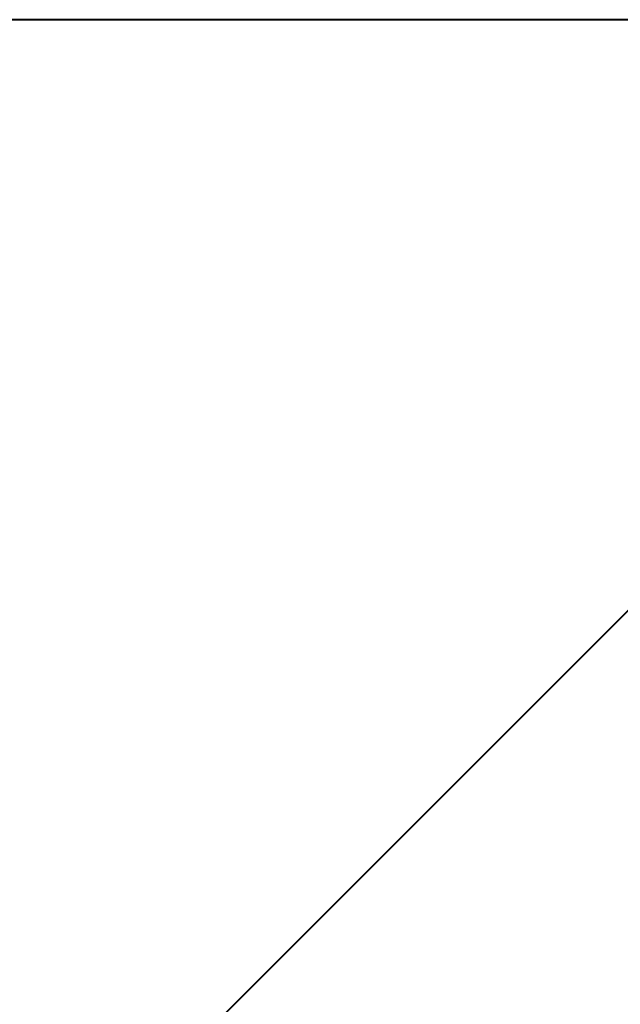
# Model space of a CAD drawing. Header units: metres. Extents: x -113 to 509, y -50 to 519.
# Tile 61 of 238: x -75.64 to -70.98, y 68.86 to 76.5. Entities that reach past the tile are written whole.
import ezdxf
from ezdxf.enums import TextEntityAlignment as Align

# ---------------------------------------------------------------- set-up
doc = ezdxf.new("R2010")
doc.units = ezdxf.units.M
doc.header["$MEASUREMENT"] = 0
for name, color, linetype, lineweight in [('B_ANNO_DIM', 7, 'Continuous', 18), ('B_ANNO_TEXT', 7, 'Continuous', 18), ('B_DETAIL_OBJ', 7, 'Continuous', 40)]:
    doc.layers.add(name, color=color, linetype=linetype, lineweight=lineweight)
doc.styles.add('Annotative', font='calibri.ttf', dxfattribs={"height": 0.0625})
doc.styles.get("Standard").update_dxf_attribs({"font": 'calibri.ttf'})

# ---------------------------------------------------------------- blocks, each defined once
blk = doc.blocks.new('INS_JTSS_A_SS_BASE')
at = {"layer": 'B_DETAIL_OBJ'}
blk.add_line((34.9247, -201.9061), (41.9647, -194.8661), dxfattribs=at)
at = {"layer": 'B_DETAIL_OBJ', "flags": 128}
blk.add_lwpolyline([(47.6584, -192.9644), (47.8907, -192.7237), (47.8907, -191.2964), (46.9447, -190.3421), (29.9527, -190.3421)], dxfattribs=at)
at = {"layer": 'B_ANNO_DIM', "style": 'Annotative'}
blk.add_attdef('DIST6', text='', height=1.5, rotation=90, dxfattribs=at).set_placement((10.1741, -92.4535), align=Align.MIDDLE_CENTER)
at = {"layer": 'B_ANNO_DIM', "lineweight": 30}
for tag, p in [('BAR1', (10.7294, -248.1165)), ('BAR3', (129.0984, -253.7669))]:
    blk.add_attdef(tag, text='', height=1.5, dxfattribs=at).set_placement(p, align=Align.TOP_LEFT)
at = {"layer": 'B_ANNO_DIM', "style": 'Annotative'}
for tag, p in [('BAR2', (96.1024, -274.8563)), ('BAR4', (122.9444, -296.1127))]:
    blk.add_attdef(tag, text='', height=1.5, dxfattribs=at).set_placement(p, align=Align.TOP_LEFT)
at = {"layer": 'B_ANNO_TEXT', "style": 'Annotative'}
for tag, p in [('SS', (321.0554, -84.683)), ('BID#', (275.9705, -312.1489))]:
    blk.add_attdef(tag, p, '', height=1.5, dxfattribs=at)

msp = doc.modelspace()

# ---------------------------------------------------------------- block references
msp.add_blockref('INS_JTSS_A_SS_BASE', (-112.8286, 266.8387))

doc.saveas('drawing.dxf')
